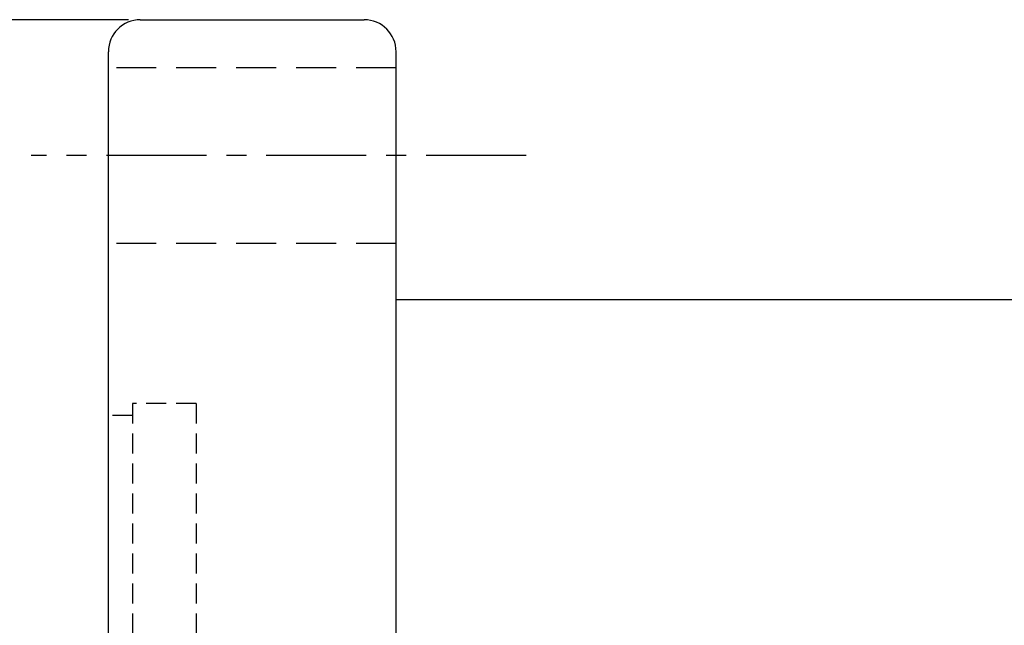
# Model space of a CAD drawing. Extents: x 898 to 1231, y 65 to 273.
# Tile 30 of 44: x 1107 to 1169, y 213 to 251. Entities that reach past the tile are written whole.
import ezdxf

# ---------------------------------------------------------------- set-up
doc = ezdxf.new("R2010")
doc.units = 0
doc.header["$MEASUREMENT"] = 0
doc.linetypes.add('CENTER', pattern=[2, 1.25, -0.25, 0.25, -0.25])
doc.linetypes.add('HIDDEN', pattern=[0.375, 0.25, -0.125])
for name, color, linetype in [('CL', 1, 'CENTER'), ('DIM', 4, 'CONTINUOUS'), ('HID', 2, 'HIDDEN'), ('OUT', 3, 'CONTINUOUS')]:
    doc.layers.add(name, color=color, linetype=linetype)
doc.styles.add('CHN', font='SIMPLEX.shx', dxfattribs={"width": 0.7, "bigfont": 'CHINESET.shx'})
doc.dimstyles.get("Standard").update_dxf_attribs({"dimscale": 0, "dimtxt": 4, "dimasz": 3, "dimexe": 1, "dimexo": 0.5, "dimgap": 1, "dimtad": 1, "dimdsep": 46, "dimtxsty": 'CHN', "dimcen": 0.09, "dimclrd": 256, "dimclre": 256, "dimclrt": 256, "dimadec": 0, "dimazin": 0, "dimtp": 1, "dimtm": 1, "dimtfac": 0.6, "dimtix": 1, "dimtmove": 2, "dimatfit": 3, "dimfxl": 1, "dimtvp": 0.85, "dimtolj": 1, "dimarcsym": 0})

# ---------------------------------------------------------------- blocks, each defined once
blk = doc.blocks.new('*D20')
at = {"layer": 'DIM', "color": 0, "lineweight": -2, "transparency": 16777216}
for p, q in [((1114.2, 250.549), (1093.486, 250.549)), ((1094.986, 246.049), (1094.986, 130.049)), ((1114.2, 125.549), (1093.486, 125.549))]:
    blk.add_line(p, q, dxfattribs=at)
at = {"layer": 'DIM', "color": 0, "transparency": 16777216}
for points in [[(1094.236, 246.049), (1095.736, 246.049), (1094.986, 250.549)], [(1094.236, 130.049), (1095.736, 130.049), (1094.986, 125.549)]]:
    blk.add_solid(points, dxfattribs=at)
at = {"layer": 'DIM', "color": 0, "transparency": 16777216, "insert": (1091.311, 188.049), "char_height": 5.25, "attachment_point": 5, "rotation": 90, "style": 'CHN'}
blk.add_mtext('\\A1;%%c125', dxfattribs=at)

msp = doc.modelspace()

# ---------------------------------------------------------------- linework, layer by layer
at = {"layer": 'CL', "color": 0, "linetype": 'CENTER', "ltscale": 5}
msp.add_line((1139.081, 242.049), (1108.12, 242.049), dxfattribs=at)
at = {"layer": 'HID', "color": 0, "ltscale": 10}
for p, q in [((1130.95, 247.549), (1112.95, 247.549)), ((1130.95, 236.549), (1112.95, 236.549))]:
    msp.add_line(p, q, dxfattribs=at)
at = {"layer": 'HID', "color": 0, "ltscale": 5}
for p, q in [((1114.45, 226.549), (1114.45, 149.549)), ((1114.45, 226.549), (1114.45, 149.549)), ((1118.45, 226.549), (1114.45, 226.549)), ((1118.45, 226.549), (1118.45, 149.549)), ((1114.45, 225.799), (1112.95, 225.799))]:
    msp.add_line(p, q, dxfattribs=at)
at = {"layer": 'OUT', "color": 0, "linetype": 'Continuous', "ltscale": 5}
for p, q in [((1114.95, 250.549), (1128.95, 250.549)), ((1112.95, 127.549), (1112.95, 248.549)), ((1130.95, 127.549), (1130.95, 248.549)), ((1130.95, 233.049), (1203.95, 233.049))]:
    msp.add_line(p, q, dxfattribs=at)
for centre, start, end in [((1114.95, 248.549), 90, 180), ((1128.95, 248.549), 0, 90)]:
    msp.add_arc(centre, 2, start, end, dxfattribs=at)

# ---------------------------------------------------------------- dimensions: what is measured, and where the dimension line sits
at = {"layer": 'DIM', "color": 0}
dim = msp.add_linear_dim(base=(1094.986, 125.549), p1=(1114.95, 250.549), p2=(1114.95, 125.549), angle=90, text='%%c<>', dimstyle='STANDARD', override={"dimscale": 1.5, "dimtxt": 3.5, "dimgap": 0.7, "dimclrd": 0, "dimclre": 0, "dimclrt": 0, "dimtmove": 0}, dxfattribs=at)
dim.commit()
dim.dimension.update_dxf_attribs({"geometry": '*D20', "text_midpoint": (1091.311, 188.049)})

doc.saveas('drawing.dxf')
